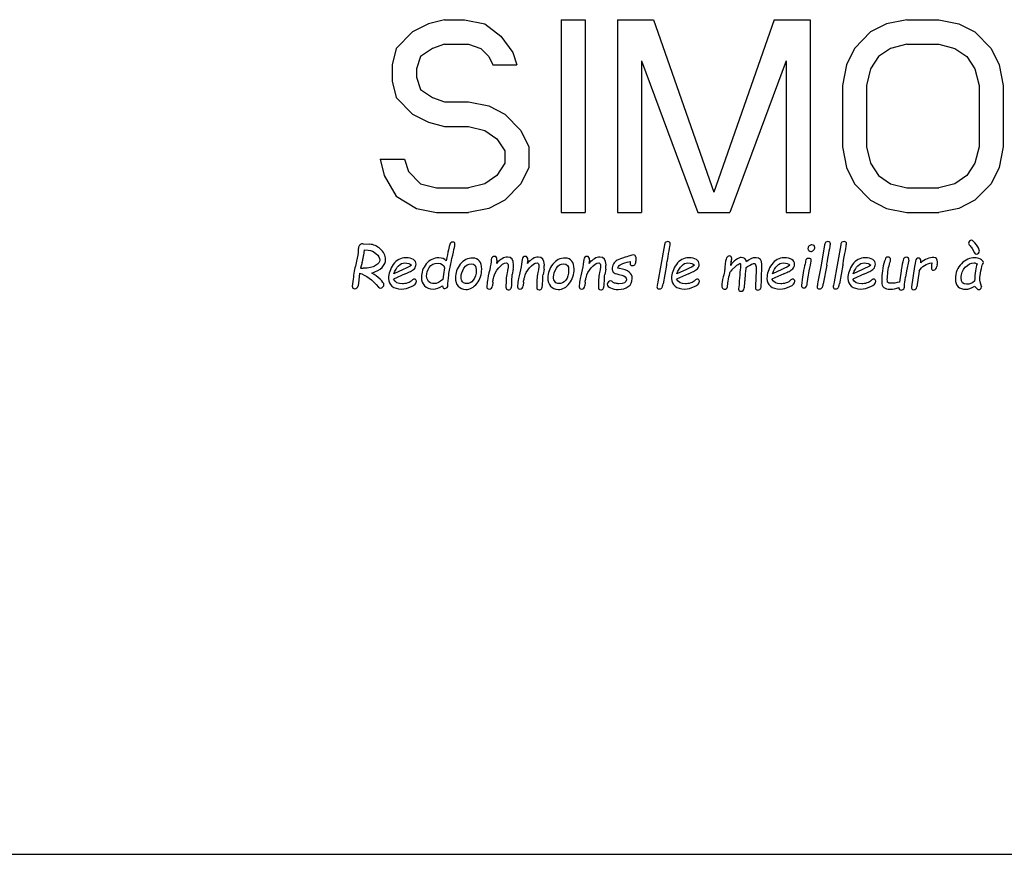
# Model space of a CAD drawing. Header units: millimetres. Extents: x 0 to 297, y 0 to 210.
# Tile 244 of 256: x 144.28 to 150.66, y 150.17 to 155.58. Entities that reach past the tile are written whole.
import ezdxf

# ---------------------------------------------------------------- set-up
doc = ezdxf.new("R2010")
doc.units = ezdxf.units.MM
doc.header["$LTSCALE"] = 16.335
doc.layers.add('08_SURFACES', color=7, linetype='CONTINUOUS')
doc.layers.add('AXES_REF', color=7, linetype='CONTINUOUS')

msp = doc.modelspace()

# ---------------------------------------------------------------- linework, layer by layer
at = {"layer": '08_SURFACES', "color": 7, "linetype": 'Continuous'}
for p, q in [((147.0333, 155.5815), (146.9291, 155.5549)), ((147.0333, 155.5815), (147.1635, 155.5815)), ((147.1635, 155.5815), (147.2937, 155.5549)), ((147.7885, 155.5815), (147.7885, 154.3315)), ((147.7885, 155.5815), (147.9448, 155.5815)), ((147.9448, 155.5815), (147.9448, 154.3315)), ((148.1531, 155.5815), (148.1531, 154.3315)), ((148.1531, 155.5815), (148.3875, 155.5815)), ((148.3875, 155.5815), (148.7781, 154.4645)), ((149.1687, 155.5815), (148.7781, 154.4645)), ((149.1687, 155.5815), (149.4031, 155.5815)), ((149.4031, 155.5815), (149.4031, 154.3315)), ((150.0281, 155.5815), (149.8979, 155.5549)), ((150.0281, 155.5815), (150.2364, 155.5815)), ((150.2364, 155.5815), (150.3666, 155.5549)), ((146.825, 155.5017), (146.7208, 155.3953)), ((146.9291, 155.5549), (146.825, 155.5017)), ((147.2937, 155.5549), (147.3979, 155.4751)), ((149.7937, 155.5017), (149.6896, 155.3953)), ((149.8979, 155.5549), (149.7937, 155.5017)), ((150.3666, 155.5549), (150.4708, 155.5017)), ((150.4708, 155.5017), (150.575, 155.3953)), ((147.3979, 155.4751), (147.476, 155.3687)), ((146.7208, 155.3953), (146.6948, 155.2889)), ((146.9552, 155.3953), (146.8771, 155.3421)), ((147.0333, 155.4219), (146.9552, 155.3953)), ((147.0333, 155.4219), (147.1896, 155.4219)), ((147.1896, 155.4219), (147.2677, 155.3953)), ((147.2677, 155.3953), (147.3198, 155.3421)), ((149.6896, 155.3953), (149.6375, 155.2889)), ((149.9239, 155.3953), (149.8458, 155.3421)), ((150.0281, 155.4219), (149.9239, 155.3953)), ((150.0281, 155.4219), (150.2364, 155.4219)), ((150.2364, 155.4219), (150.3406, 155.3953)), ((150.3406, 155.3953), (150.4187, 155.3421)), ((150.575, 155.3953), (150.6271, 155.2889)), ((146.8771, 155.3421), (146.851, 155.2623)), ((147.3198, 155.3421), (147.3458, 155.2889)), ((147.476, 155.3687), (147.5021, 155.2889)), ((148.3093, 155.3155), (148.3093, 154.3315)), ((148.3093, 155.3155), (148.6739, 154.3315)), ((149.2468, 155.3155), (148.8823, 154.3315)), ((149.2468, 155.3155), (149.2468, 154.3315)), ((149.8458, 155.3421), (149.7937, 155.2623)), ((150.4187, 155.3421), (150.4708, 155.2623)), ((146.6948, 155.2889), (146.6948, 155.1825)), ((146.851, 155.2623), (146.851, 155.2091)), ((147.3458, 155.2889), (147.5021, 155.2889)), ((149.6375, 155.2889), (149.6114, 155.1559)), ((149.7937, 155.2623), (149.7677, 155.1559)), ((150.4708, 155.2623), (150.4968, 155.1559)), ((150.6271, 155.2889), (150.6531, 155.1559)), ((146.6948, 155.1825), (146.7208, 155.0762)), ((146.851, 155.2091), (146.8771, 155.1294)), ((146.8771, 155.1294), (146.9552, 155.0762)), ((149.6114, 155.1559), (149.6114, 154.757)), ((149.7677, 155.1559), (149.7677, 154.757)), ((150.4968, 155.1559), (150.4968, 154.757)), ((150.6531, 155.1559), (150.6531, 154.757)), ((146.7208, 155.0762), (146.825, 154.9698)), ((146.9552, 155.0762), (147.0333, 155.0496)), ((147.0333, 155.0496), (147.1896, 155.0496)), ((147.1896, 155.0496), (147.3198, 155.023)), ((147.3198, 155.023), (147.4239, 154.9698)), ((146.825, 154.9698), (146.9291, 154.9166)), ((147.4239, 154.9698), (147.5281, 154.8634)), ((146.9291, 154.9166), (147.0333, 154.89)), ((147.0333, 154.89), (147.1896, 154.89)), ((147.1896, 154.89), (147.2937, 154.8634)), ((147.2937, 154.8634), (147.3718, 154.8102)), ((147.5281, 154.8634), (147.5802, 154.757)), ((147.3718, 154.8102), (147.4239, 154.7304)), ((147.5802, 154.757), (147.5802, 154.624)), ((149.6114, 154.757), (149.6375, 154.624)), ((149.7677, 154.757), (149.7937, 154.6506)), ((150.4968, 154.757), (150.4708, 154.6506)), ((150.6531, 154.757), (150.6271, 154.624)), ((146.6166, 154.6772), (146.6427, 154.5708)), ((146.6166, 154.6772), (146.7729, 154.6772)), ((146.7729, 154.6772), (146.7989, 154.5974)), ((147.4239, 154.7304), (147.4239, 154.6506)), ((147.4239, 154.6506), (147.3718, 154.5708)), ((147.5802, 154.624), (147.5281, 154.5176)), ((149.6375, 154.624), (149.6896, 154.5176)), ((149.7937, 154.6506), (149.8458, 154.5708)), ((150.4708, 154.6506), (150.4187, 154.5708)), ((150.6271, 154.624), (150.575, 154.5176)), ((146.6427, 154.5708), (146.7208, 154.4379)), ((146.7989, 154.5974), (146.8771, 154.5176)), ((147.3718, 154.5708), (147.2937, 154.5176)), ((149.8458, 154.5708), (149.9239, 154.5176)), ((150.4187, 154.5708), (150.3406, 154.5176)), ((146.8771, 154.5176), (146.9812, 154.4911)), ((146.9812, 154.4911), (147.1896, 154.4911)), ((147.2937, 154.5176), (147.1896, 154.4911)), ((147.5281, 154.5176), (147.4239, 154.4113)), ((149.6896, 154.5176), (149.7937, 154.4113)), ((149.9239, 154.5176), (150.0281, 154.4911)), ((150.0281, 154.4911), (150.2364, 154.4911)), ((150.3406, 154.5176), (150.2364, 154.4911)), ((150.575, 154.5176), (150.4708, 154.4113)), ((146.7208, 154.4379), (146.851, 154.3581)), ((146.851, 154.3581), (146.9812, 154.3315)), ((147.3198, 154.3581), (147.1896, 154.3315)), ((147.4239, 154.4113), (147.3198, 154.3581)), ((149.7937, 154.4113), (149.8979, 154.3581)), ((149.8979, 154.3581), (150.0281, 154.3315)), ((150.3666, 154.3581), (150.2364, 154.3315)), ((150.4708, 154.4113), (150.3666, 154.3581)), ((146.9812, 154.3315), (147.1896, 154.3315)), ((147.7885, 154.3315), (147.9448, 154.3315)), ((148.1531, 154.3315), (148.3093, 154.3315)), ((148.6739, 154.3315), (148.8823, 154.3315)), ((149.2468, 154.3315), (149.4031, 154.3315)), ((150.0281, 154.3315), (150.2364, 154.3315)), ((146.5051, 154.1296), (146.5497, 154.1262)), ((148.4587, 154.1227), (148.4357, 153.9901)), ((149.4966, 154.1227), (149.4736, 153.9901)), ((149.601, 154.1227), (149.5779, 153.9901)), ((150.4529, 154.0974), (150.4674, 154.0701)), ((146.5116, 154.09), (146.5085, 154.0539)), ((146.5116, 154.09), (146.5386, 154.0877)), ((148.2728, 154.0414), (148.2719, 154.0279)), ((146.499, 154.0082), (146.4891, 153.9708)), ((146.4891, 153.9708), (146.5055, 153.9708)), ((147.0339, 153.973), (147.0263, 153.9297)), ((147.3361, 154.0268), (147.3344, 154.0111)), ((147.3729, 154.023), (147.3697, 154.0013)), ((147.5354, 154.0268), (147.5337, 154.0111)), ((147.5722, 154.023), (147.569, 154.0013)), ((147.935, 154.0268), (147.9333, 154.0111)), ((147.9718, 154.023), (147.9686, 154.0013)), ((148.2174, 154.009), (148.2358, 154.0141)), ((148.2719, 154.0279), (148.2722, 154.0152)), ((148.4357, 153.9901), (148.4154, 153.883)), ((148.4723, 153.9901), (148.4496, 153.8685)), ((148.8894, 154.0082), (148.8868, 153.9883)), ((148.8905, 154.013), (148.8894, 154.0082)), ((148.9206, 153.9842), (148.8944, 153.9594)), ((149.4736, 153.9901), (149.4533, 153.883)), ((149.5102, 153.9901), (149.4875, 153.8685)), ((149.5779, 153.9901), (149.5576, 153.883)), ((149.6145, 153.9901), (149.5918, 153.8685)), ((150.0424, 154.023), (150.028, 153.9526)), ((150.0792, 153.9806), (150.0585, 153.8505)), ((150.1894, 153.9814), (150.1885, 153.9713)), ((150.1919, 154.005), (150.19, 153.9894)), ((150.2261, 153.9944), (150.2242, 153.9814)), ((146.4826, 153.9388), (146.4778, 153.8931)), ((146.779, 153.9338), (146.7028, 153.8999)), ((146.766, 153.9617), (146.7052, 153.9342)), ((147.0263, 153.9297), (147.022, 153.8977)), ((147.3507, 153.9054), (147.3533, 153.9154)), ((147.4787, 153.9647), (147.4725, 153.929)), ((147.55, 153.9054), (147.5526, 153.9154)), ((147.678, 153.9647), (147.6719, 153.929)), ((147.9496, 153.9054), (147.9522, 153.9154)), ((148.0776, 153.9647), (148.0714, 153.929)), ((148.1631, 153.9297), (148.1817, 153.9254)), ((148.6133, 153.9338), (148.537, 153.8999)), ((148.6002, 153.9617), (148.5394, 153.9342)), ((148.8944, 153.9594), (148.8838, 153.9475)), ((148.982, 153.9381), (148.9794, 153.8882)), ((149.0536, 153.9602), (149.051, 153.9022)), ((149.2315, 153.9338), (149.1553, 153.8999)), ((149.2185, 153.9617), (149.1577, 153.9342)), ((149.3533, 153.9144), (149.3458, 153.8576)), ((149.7555, 153.9338), (149.6792, 153.8999)), ((149.7424, 153.9617), (149.6816, 153.9342)), ((149.9914, 153.9544), (149.9808, 153.8806)), ((150.028, 153.9526), (150.0215, 153.9122)), ((150.1089, 153.9522), (150.0933, 153.8505)), ((146.4408, 153.9003), (146.435, 153.8531)), ((146.4778, 153.8931), (146.4728, 153.8566)), ((147.3097, 153.8802), (147.3069, 153.8497)), ((147.3461, 153.8802), (147.3442, 153.8568)), ((147.4322, 153.889), (147.4311, 153.8483)), ((147.509, 153.8802), (147.5062, 153.8497)), ((147.5454, 153.8802), (147.5436, 153.8568)), ((147.6315, 153.889), (147.6304, 153.8483)), ((147.9086, 153.8802), (147.9058, 153.8497)), ((147.945, 153.8802), (147.9431, 153.8568)), ((148.0311, 153.889), (148.03, 153.8483)), ((148.9405, 153.8518), (148.9386, 153.8356)), ((150.5122, 153.852), (150.513, 153.849))]:
    msp.add_line(p, q, dxfattribs=at)
for centre, radius, start, end in [((149.3292, 153.9145), 0.348, 170.38657, 176.12268), ((149.6255, 153.8455), 0.5773, 174.3651, 180.07638)]:
    msp.add_arc(centre, radius, start, end, dxfattribs=at)
for points in [[(146.4763, 154.1067), (146.4748, 154.1009), (146.4737, 154.09), (146.4727, 154.074)], [(146.4866, 154.1228), (146.4811, 154.1179), (146.4778, 154.1125), (146.4763, 154.1067)], [(146.5051, 154.1296), (146.498, 154.1299), (146.4919, 154.1277), (146.4866, 154.1228)], [(146.6173, 154.0949), (146.5947, 154.114), (146.5722, 154.1245), (146.5497, 154.1262)], [(146.6513, 154.0295), (146.6513, 154.0541), (146.6399, 154.0758), (146.6173, 154.0949)], [(147.0668, 154.1236), (147.0631, 154.1125), (147.0557, 154.0775), (147.0441, 154.0184)], [(147.0869, 154.1402), (147.077, 154.1402), (147.0704, 154.1346), (147.0668, 154.1236)], [(147.0753, 154.0082), (147.0923, 154.0792), (147.1008, 154.1188), (147.1008, 154.1273)], [(147.1008, 154.1273), (147.1008, 154.1359), (147.0962, 154.1402), (147.0869, 154.1402)], [(148.4666, 154.1396), (148.4626, 154.137), (148.4603, 154.1314), (148.4587, 154.1227)], [(148.4799, 154.1433), (148.4749, 154.1433), (148.4705, 154.142), (148.4666, 154.1396)], [(148.4775, 154.0216), (148.4898, 154.0883), (148.4959, 154.1244), (148.4959, 154.1296)], [(148.4959, 154.1296), (148.4959, 154.1387), (148.4905, 154.1433), (148.4799, 154.1433)], [(149.3962, 154.1147), (149.391, 154.1097), (149.3884, 154.1039), (149.3884, 154.0974)], [(149.3884, 154.0974), (149.3884, 154.0922), (149.3901, 154.0879), (149.3936, 154.0845)], [(149.4139, 154.1223), (149.4072, 154.1223), (149.4014, 154.1197), (149.3962, 154.1147)], [(149.4275, 154.1169), (149.4241, 154.1205), (149.4195, 154.1223), (149.4139, 154.1223)], [(149.4249, 154.0869), (149.4301, 154.092), (149.4327, 154.0978), (149.4327, 154.1045)], [(149.4327, 154.1045), (149.4327, 154.1093), (149.4308, 154.1134), (149.4275, 154.1169)], [(149.5045, 154.1396), (149.5005, 154.137), (149.4982, 154.1314), (149.4966, 154.1227)], [(149.5178, 154.1433), (149.5128, 154.1433), (149.5084, 154.142), (149.5045, 154.1396)], [(149.5154, 154.0216), (149.5277, 154.0883), (149.5338, 154.1244), (149.5338, 154.1296)], [(149.5338, 154.1296), (149.5338, 154.1387), (149.5284, 154.1433), (149.5178, 154.1433)], [(149.6088, 154.1396), (149.6049, 154.137), (149.6025, 154.1314), (149.601, 154.1227)], [(149.6221, 154.1433), (149.6171, 154.1433), (149.6127, 154.142), (149.6088, 154.1396)], [(149.6197, 154.0216), (149.632, 154.0883), (149.6381, 154.1244), (149.6381, 154.1296)], [(149.6381, 154.1296), (149.6381, 154.1387), (149.6327, 154.1433), (149.6221, 154.1433)], [(150.435, 154.146), (150.4308, 154.142), (150.4287, 154.1376), (150.4287, 154.1324)], [(150.4287, 154.1324), (150.4287, 154.1281), (150.4304, 154.1244), (150.4338, 154.1213)], [(150.4338, 154.1213), (150.4418, 154.1141), (150.4482, 154.1062), (150.4529, 154.0974)], [(150.4481, 154.1519), (150.4436, 154.1519), (150.4392, 154.1498), (150.435, 154.146)], [(150.4795, 154.1229), (150.4659, 154.1422), (150.4555, 154.1519), (150.4481, 154.1519)], [(150.5, 154.0809), (150.5, 154.0894), (150.4931, 154.1035), (150.4795, 154.1229)], [(146.4727, 154.074), (146.4713, 154.0504), (146.4664, 154.0242), (146.4583, 153.9951)], [(146.499, 154.0082), (146.5019, 154.0188), (146.5042, 154.0281), (146.5057, 154.0359)], [(146.5057, 154.0359), (146.5072, 154.0437), (146.5081, 154.0498), (146.5085, 154.0539)], [(146.5386, 154.0877), (146.5575, 154.0855), (146.5746, 154.0779), (146.5902, 154.0648)], [(146.5611, 153.9392), (146.6211, 153.9574), (146.6513, 153.9875), (146.6513, 154.0295)], [(146.5902, 154.0648), (146.6057, 154.0517), (146.6135, 154.0377), (146.6135, 154.0228)], [(146.7816, 154.0381), (146.7487, 154.0381), (146.7219, 154.0234), (146.7013, 153.9942)], [(146.8316, 154.0271), (146.8201, 154.0344), (146.8034, 154.0381), (146.7816, 154.0381)], [(146.9965, 154.0377), (146.9633, 154.0377), (146.9361, 154.0245), (146.915, 153.9985)], [(147.0441, 154.0184), (147.0324, 154.0312), (147.0166, 154.0377), (146.9965, 154.0377)], [(147.2165, 154.0366), (147.1838, 154.0366), (147.1568, 154.0232), (147.1356, 153.9967)], [(147.2591, 154.0171), (147.2492, 154.0301), (147.2351, 154.0366), (147.2165, 154.0366)], [(147.3431, 154.0413), (147.339, 154.0375), (147.3367, 154.0327), (147.3361, 154.0268)], [(147.358, 154.047), (147.352, 154.047), (147.3472, 154.045), (147.3431, 154.0413)], [(147.3729, 154.023), (147.3744, 154.039), (147.3693, 154.047), (147.358, 154.047)], [(147.4406, 154.0427), (147.4182, 154.0427), (147.3946, 154.0288), (147.3697, 154.0013)], [(147.4807, 153.9927), (147.4807, 154.026), (147.4673, 154.0427), (147.4406, 154.0427)], [(147.5424, 154.0413), (147.5384, 154.0375), (147.536, 154.0327), (147.5354, 154.0268)], [(147.5573, 154.047), (147.5514, 154.047), (147.5465, 154.045), (147.5424, 154.0413)], [(147.5722, 154.023), (147.5737, 154.039), (147.5687, 154.047), (147.5573, 154.047)], [(147.6399, 154.0427), (147.6176, 154.0427), (147.594, 154.0288), (147.569, 154.0013)], [(147.68, 153.9927), (147.68, 154.026), (147.6667, 154.0427), (147.6399, 154.0427)], [(147.8154, 154.0366), (147.7827, 154.0366), (147.7557, 154.0232), (147.7345, 153.9967)], [(147.858, 154.0171), (147.8481, 154.0301), (147.834, 154.0366), (147.8154, 154.0366)], [(147.942, 154.0413), (147.9379, 154.0375), (147.9356, 154.0327), (147.935, 154.0268)], [(147.9569, 154.047), (147.951, 154.047), (147.9461, 154.045), (147.942, 154.0413)], [(147.9718, 154.023), (147.9733, 154.039), (147.9682, 154.047), (147.9569, 154.047)], [(148.0395, 154.0427), (148.0171, 154.0427), (147.9935, 154.0288), (147.9686, 154.0013)], [(148.0796, 153.9927), (148.0796, 154.026), (148.0662, 154.0427), (148.0395, 154.0427)], [(148.2031, 154.0411), (148.1802, 154.0349), (148.1635, 154.0288), (148.1529, 154.0226)], [(148.2401, 154.053), (148.2332, 154.0498), (148.2209, 154.0459), (148.2031, 154.0411)], [(148.2572, 154.0565), (148.2507, 154.0565), (148.2449, 154.0552), (148.2401, 154.053)], [(148.2728, 154.0414), (148.2728, 154.0515), (148.2676, 154.0565), (148.2572, 154.0565)], [(148.6159, 154.0381), (148.5829, 154.0381), (148.5562, 154.0234), (148.5355, 153.9942)], [(148.6658, 154.0271), (148.6543, 154.0344), (148.6376, 154.0381), (148.6159, 154.0381)], [(148.8613, 154.0374), (148.8565, 154.0288), (148.8526, 154.0091), (148.8501, 153.9784)], [(148.8784, 154.0504), (148.8717, 154.0504), (148.8661, 154.0459), (148.8613, 154.0374)], [(148.8899, 154.0449), (148.8866, 154.0485), (148.8829, 154.0504), (148.8784, 154.0504)], [(148.8949, 154.0327), (148.8949, 154.0372), (148.8933, 154.0413), (148.8899, 154.0449)], [(148.8905, 154.013), (148.8935, 154.0238), (148.8949, 154.0303), (148.8949, 154.0327)], [(148.9554, 154.0405), (148.9466, 154.0405), (148.9351, 154.0351), (148.9208, 154.0244)], [(148.9907, 154.0115), (148.9866, 154.0308), (148.9747, 154.0405), (148.9554, 154.0405)], [(149.0517, 154.0387), (149.0275, 154.0387), (149.0073, 154.0295), (148.9907, 154.0115)], [(149.0894, 153.9953), (149.0894, 154.0242), (149.0768, 154.0387), (149.0517, 154.0387)], [(149.2341, 154.0381), (149.2012, 154.0381), (149.1744, 154.0234), (149.1538, 153.9942)], [(149.2841, 154.0271), (149.2726, 154.0344), (149.2559, 154.0381), (149.2341, 154.0381)], [(149.3942, 154.0344), (149.3821, 154.0344), (149.375, 154.0281), (149.3728, 154.0158)], [(149.3936, 154.0845), (149.3972, 154.081), (149.4016, 154.0794), (149.407, 154.0794)], [(149.4098, 154.0199), (149.4098, 154.0295), (149.4046, 154.0344), (149.3942, 154.0344)], [(149.407, 154.0794), (149.4137, 154.0794), (149.4197, 154.0818), (149.4249, 154.0869)], [(149.7581, 154.0381), (149.7252, 154.0381), (149.6984, 154.0234), (149.6777, 153.9942)], [(149.808, 154.0271), (149.7966, 154.0344), (149.7798, 154.0381), (149.7581, 154.0381)], [(149.894, 154.0374), (149.8903, 154.034), (149.8856, 154.0219), (149.8801, 154.0015)], [(149.9079, 154.0424), (149.9024, 154.0424), (149.8977, 154.0407), (149.894, 154.0374)], [(149.9198, 154.0382), (149.9169, 154.0409), (149.9128, 154.0424), (149.9079, 154.0424)], [(149.9243, 154.0279), (149.9243, 154.032), (149.9228, 154.0355), (149.9198, 154.0382)], [(150.0115, 154.0353), (150.0074, 154.0312), (150.0031, 154.0184), (149.999, 153.9966)], [(150.0271, 154.0413), (150.0208, 154.0413), (150.0156, 154.0392), (150.0115, 154.0353)], [(150.0395, 154.036), (150.0366, 154.0394), (150.0325, 154.0413), (150.0271, 154.0413)], [(150.0424, 154.023), (150.0433, 154.0282), (150.0424, 154.0325), (150.0395, 154.036)], [(150.0909, 154.0307), (150.0877, 154.0269), (150.0839, 154.0102), (150.0792, 153.9806)], [(150.105, 154.0362), (150.0987, 154.0362), (150.0941, 154.0344), (150.0909, 154.0307)], [(150.1199, 154.0154), (150.1199, 154.0292), (150.1149, 154.0362), (150.105, 154.0362)], [(150.2038, 154.0401), (150.1742, 154.0401), (150.1459, 154.0284), (150.1192, 154.0054)], [(150.2276, 154.0109), (150.2276, 154.0303), (150.2196, 154.0401), (150.2038, 154.0401)], [(150.4683, 154.0381), (150.4373, 154.0381), (150.4088, 154.0253), (150.3829, 153.9999)], [(150.4674, 154.0701), (150.47, 154.0647), (150.4741, 154.0621), (150.4797, 154.0621)], [(150.5055, 154.0288), (150.4927, 154.0349), (150.4802, 154.0381), (150.4683, 154.0381)], [(150.4797, 154.0621), (150.4847, 154.0621), (150.4894, 154.0639), (150.4936, 154.068)], [(150.4936, 154.068), (150.4977, 154.0719), (150.5, 154.0762), (150.5, 154.0809)], [(146.4583, 153.9951), (146.4506, 153.9674), (146.4451, 153.9358), (146.4408, 153.9003)], [(146.5866, 153.9878), (146.5687, 153.9764), (146.5416, 153.9708), (146.5055, 153.9708)], [(146.6135, 154.0228), (146.6135, 154.0109), (146.6044, 153.9992), (146.5866, 153.9878)], [(146.7013, 153.9942), (146.6804, 153.9648), (146.6702, 153.9351), (146.6702, 153.9046)], [(146.7052, 153.9342), (146.7221, 153.981), (146.7459, 154.0046), (146.7764, 154.0046)], [(146.8186, 153.9898), (146.8091, 153.9827), (146.7916, 153.9733), (146.766, 153.9617)], [(146.7764, 154.0046), (146.7954, 154.0046), (146.8095, 153.9996), (146.8186, 153.9898)], [(146.8132, 153.9494), (146.8219, 153.9537), (146.8301, 153.9598), (146.8376, 153.9676)], [(146.8489, 153.9961), (146.8489, 154.0095), (146.8431, 154.0197), (146.8316, 154.0271)], [(146.8376, 153.9676), (146.845, 153.9754), (146.8489, 153.9849), (146.8489, 153.9961)], [(146.915, 153.9985), (146.8937, 153.9723), (146.8831, 153.9429), (146.8831, 153.9104)], [(146.917, 153.9193), (146.917, 153.9382), (146.9227, 153.957), (146.9346, 153.9755)], [(146.9346, 153.9755), (146.9463, 153.9938), (146.9655, 154.0031), (146.9921, 154.0031)], [(146.9921, 154.0031), (147.0138, 154.0031), (147.0278, 153.9931), (147.0339, 153.973)], [(147.0605, 153.9267), (147.0642, 153.955), (147.0691, 153.9821), (147.0753, 154.0082)], [(147.1356, 153.9967), (147.1142, 153.97), (147.1036, 153.9403), (147.1036, 153.9076)], [(147.1405, 153.9124), (147.1405, 153.9317), (147.1466, 153.9511), (147.159, 153.9703)], [(147.159, 153.9703), (147.1713, 153.9894), (147.1873, 153.999), (147.2066, 153.999)], [(147.2066, 153.999), (147.2282, 153.999), (147.2386, 153.9857), (147.2386, 153.9589)], [(147.274, 153.9652), (147.274, 153.9868), (147.2689, 154.0041), (147.2591, 154.0171)], [(147.3344, 154.0111), (147.3325, 153.9925), (147.3282, 153.9689), (147.3212, 153.9403)], [(147.3533, 153.9154), (147.3571, 153.9321), (147.3673, 153.9513), (147.3844, 153.9728)], [(147.3844, 153.9728), (147.4013, 153.9942), (147.4181, 154.005), (147.4344, 154.005)], [(147.4344, 154.005), (147.4415, 154.005), (147.4452, 153.9981), (147.4452, 153.9847)], [(147.4452, 153.9847), (147.4452, 153.9792), (147.4445, 153.9726), (147.4433, 153.965)], [(147.4787, 153.9647), (147.48, 153.9752), (147.4807, 153.9845), (147.4807, 153.9927)], [(147.5337, 154.0111), (147.5318, 153.9925), (147.5276, 153.9689), (147.5205, 153.9403)], [(147.5526, 153.9154), (147.5564, 153.9321), (147.5666, 153.9513), (147.5837, 153.9728)], [(147.5837, 153.9728), (147.6006, 153.9942), (147.6174, 154.005), (147.6337, 154.005)], [(147.6337, 154.005), (147.6408, 154.005), (147.6445, 153.9981), (147.6445, 153.9847)], [(147.6445, 153.9847), (147.6445, 153.9792), (147.6438, 153.9726), (147.6427, 153.965)], [(147.678, 153.9647), (147.6793, 153.9752), (147.68, 153.9845), (147.68, 153.9927)], [(147.7345, 153.9967), (147.7131, 153.97), (147.7025, 153.9403), (147.7025, 153.9076)], [(147.7394, 153.9124), (147.7394, 153.9317), (147.7455, 153.9511), (147.7579, 153.9703)], [(147.7579, 153.9703), (147.7702, 153.9894), (147.7862, 153.999), (147.8055, 153.999)], [(147.8055, 153.999), (147.8271, 153.999), (147.8375, 153.9857), (147.8375, 153.9589)], [(147.8729, 153.9652), (147.8729, 153.9868), (147.8678, 154.0041), (147.858, 154.0171)], [(147.9333, 154.0111), (147.9314, 153.9925), (147.9272, 153.9689), (147.9201, 153.9403)], [(147.9522, 153.9154), (147.956, 153.9321), (147.9662, 153.9513), (147.9833, 153.9728)], [(147.9833, 153.9728), (148.0002, 153.9942), (148.017, 154.005), (148.0333, 154.005)], [(148.0333, 154.005), (148.0404, 154.005), (148.0441, 153.9981), (148.0441, 153.9847)], [(148.0441, 153.9847), (148.0441, 153.9792), (148.0434, 153.9726), (148.0422, 153.965)], [(148.0776, 153.9647), (148.0789, 153.9752), (148.0796, 153.9845), (148.0796, 153.9927)], [(148.1283, 153.998), (148.1224, 153.9875), (148.1196, 153.9767), (148.1196, 153.9656)], [(148.1196, 153.9656), (148.1196, 153.9581), (148.122, 153.9513), (148.1268, 153.9453)], [(148.1529, 154.0226), (148.1423, 154.0163), (148.1341, 154.0082), (148.1283, 153.998)], [(148.1562, 153.9715), (148.1573, 153.9793), (148.1624, 153.986), (148.1713, 153.9917)], [(148.1664, 153.9688), (148.1627, 153.9695), (148.1592, 153.9704), (148.1562, 153.9715)], [(148.2297, 153.9453), (148.2167, 153.9557), (148.1955, 153.9637), (148.1664, 153.9688)], [(148.1713, 153.9917), (148.18, 153.9972), (148.1955, 154.0031), (148.2174, 154.009)], [(148.2358, 154.0141), (148.2358, 154.0031), (148.2365, 153.9959), (148.2383, 153.9923)], [(148.2383, 153.9923), (148.2401, 153.9888), (148.2442, 153.9871), (148.2507, 153.9871)], [(148.2507, 153.9871), (148.2557, 153.9871), (148.2605, 153.989), (148.2654, 153.9927)], [(148.2654, 153.9927), (148.2702, 153.9964), (148.2726, 154.0039), (148.2722, 154.0152)], [(148.4723, 153.9901), (148.4738, 153.9998), (148.4755, 154.0104), (148.4775, 154.0216)], [(148.5355, 153.9942), (148.5147, 153.9648), (148.5045, 153.9351), (148.5045, 153.9046)], [(148.5394, 153.9342), (148.5564, 153.981), (148.5802, 154.0046), (148.6107, 154.0046)], [(148.6529, 153.9898), (148.6434, 153.9827), (148.6259, 153.9733), (148.6002, 153.9617)], [(148.6107, 154.0046), (148.6296, 154.0046), (148.6437, 153.9996), (148.6529, 153.9898)], [(148.6475, 153.9494), (148.6562, 153.9537), (148.6644, 153.9598), (148.6718, 153.9676)], [(148.6832, 153.9961), (148.6832, 154.0095), (148.6774, 154.0197), (148.6658, 154.0271)], [(148.6718, 153.9676), (148.6793, 153.9754), (148.6832, 153.9849), (148.6832, 153.9961)], [(148.8501, 153.9784), (148.849, 153.9658), (148.8483, 153.9568), (148.8476, 153.952)], [(148.9208, 154.0244), (148.9063, 154.0136), (148.8949, 154.0015), (148.8868, 153.9883)], [(148.9206, 153.9842), (148.9306, 153.9931), (148.9403, 153.9994), (148.95, 154.0031)], [(148.9508, 153.9726), (148.9485, 153.9578), (148.9465, 153.9356), (148.9447, 153.9061)], [(148.95, 154.0031), (148.9515, 153.999), (148.9522, 153.9942), (148.9522, 153.9886)], [(148.9522, 153.9886), (148.9522, 153.984), (148.9517, 153.9786), (148.9508, 153.9726)], [(148.9861, 153.9726), (148.9918, 153.9779), (149.0013, 153.984), (149.0144, 153.9912)], [(149.0144, 153.9912), (149.0273, 153.9983), (149.0357, 154.002), (149.0398, 154.002)], [(149.0398, 154.002), (149.0446, 154.002), (149.0482, 153.9968), (149.0505, 153.9868)], [(149.0505, 153.9868), (149.0528, 153.9767), (149.0539, 153.9678), (149.0536, 153.9602)], [(149.0874, 153.9092), (149.0887, 153.9431), (149.0894, 153.9719), (149.0894, 153.9953)], [(149.1538, 153.9942), (149.1329, 153.9648), (149.1227, 153.9351), (149.1227, 153.9046)], [(149.1577, 153.9342), (149.1746, 153.981), (149.1984, 154.0046), (149.2289, 154.0046)], [(149.2711, 153.9898), (149.2616, 153.9827), (149.2441, 153.9733), (149.2185, 153.9617)], [(149.2289, 154.0046), (149.2479, 154.0046), (149.262, 153.9996), (149.2711, 153.9898)], [(149.2657, 153.9494), (149.2744, 153.9537), (149.2826, 153.9598), (149.2901, 153.9676)], [(149.3014, 153.9961), (149.3014, 154.0095), (149.2956, 154.0197), (149.2841, 154.0271)], [(149.2901, 153.9676), (149.2975, 153.9754), (149.3014, 153.9849), (149.3014, 153.9961)], [(149.3638, 153.972), (149.3585, 153.9485), (149.3552, 153.9293), (149.3533, 153.9144)], [(149.3728, 154.0158), (149.3713, 154.0078), (149.3685, 153.9931), (149.3638, 153.972)], [(149.3896, 153.9145), (149.391, 153.9265), (149.3947, 153.9457), (149.4004, 153.972)], [(149.4004, 153.972), (149.4066, 154.0005), (149.4098, 154.0165), (149.4098, 154.0199)], [(149.5102, 153.9901), (149.5117, 153.9998), (149.5134, 154.0104), (149.5154, 154.0216)], [(149.6145, 153.9901), (149.616, 153.9998), (149.6177, 154.0104), (149.6197, 154.0216)], [(149.6777, 153.9942), (149.6569, 153.9648), (149.6467, 153.9351), (149.6467, 153.9046)], [(149.6816, 153.9342), (149.6986, 153.981), (149.7224, 154.0046), (149.7529, 154.0046)], [(149.7951, 153.9898), (149.7856, 153.9827), (149.7681, 153.9733), (149.7424, 153.9617)], [(149.7529, 154.0046), (149.7718, 154.0046), (149.786, 153.9996), (149.7951, 153.9898)], [(149.7897, 153.9494), (149.7984, 153.9537), (149.8066, 153.9598), (149.814, 153.9676)], [(149.8254, 153.9961), (149.8254, 154.0095), (149.8196, 154.0197), (149.808, 154.0271)], [(149.814, 153.9676), (149.8215, 153.9754), (149.8254, 153.9849), (149.8254, 153.9961)], [(149.8801, 154.0015), (149.8746, 153.981), (149.8711, 153.96), (149.8693, 153.9386)], [(149.9066, 153.9481), (149.9092, 153.9674), (149.9128, 153.9836), (149.9167, 153.9967)], [(149.9167, 153.9967), (149.9217, 154.0134), (149.9243, 154.0238), (149.9243, 154.0279)], [(149.999, 153.9966), (149.9949, 153.9749), (149.9923, 153.9607), (149.9914, 153.9544)], [(150.1089, 153.9522), (150.1272, 153.9834), (150.1547, 154.0011), (150.1919, 154.005)], [(150.1192, 154.0054), (150.1195, 154.0091), (150.1199, 154.0124), (150.1199, 154.0154)], [(150.1885, 153.9713), (150.1885, 153.9624), (150.1928, 153.9581), (150.2017, 153.9581)], [(150.19, 153.9894), (150.1896, 153.986), (150.1894, 153.9834), (150.1894, 153.9814)], [(150.2017, 153.9581), (150.2084, 153.9581), (150.2136, 153.9607), (150.2173, 153.966)], [(150.2173, 153.966), (150.221, 153.9712), (150.2235, 153.9764), (150.2242, 153.9814)], [(150.2261, 153.9944), (150.227, 154.0004), (150.2276, 154.0059), (150.2276, 154.0109)], [(150.3829, 153.9999), (150.3568, 153.9745), (150.344, 153.9412), (150.344, 153.9003)], [(150.381, 153.9074), (150.381, 153.9351), (150.3899, 153.9583), (150.4077, 153.9769)], [(150.4077, 153.9769), (150.4256, 153.9955), (150.4449, 154.005), (150.4657, 154.005)], [(150.4657, 154.005), (150.4702, 154.005), (150.4765, 154.0026), (150.4843, 153.9981)], [(150.4843, 153.9981), (150.4756, 153.9758), (150.4702, 153.9388), (150.4683, 153.8869)], [(150.5249, 154.0074), (150.5249, 154.0156), (150.5184, 154.0227), (150.5055, 154.0288)], [(150.5093, 153.9535), (150.5137, 153.9766), (150.5172, 153.9907), (150.5198, 153.9955)], [(150.5198, 153.9955), (150.5232, 153.9983), (150.5249, 154.0022), (150.5249, 154.0074)], [(146.4826, 153.9388), (146.5237, 153.9265), (146.5648, 153.8962), (146.606, 153.848)], [(146.6163, 153.8986), (146.6003, 153.9137), (146.5819, 153.9273), (146.5611, 153.9392)], [(146.6702, 153.9046), (146.6702, 153.8834), (146.6777, 153.8667), (146.6926, 153.8543)], [(146.779, 153.9338), (146.7931, 153.9399), (146.8045, 153.9451), (146.8132, 153.9494)], [(146.8831, 153.9104), (146.8831, 153.8892), (146.89, 153.8713), (146.9038, 153.857)], [(146.9303, 153.8852), (146.9214, 153.8949), (146.917, 153.9063), (146.917, 153.9193)], [(147.0552, 153.8576), (147.0549, 153.876), (147.0568, 153.8983), (147.0605, 153.9267)], [(147.1036, 153.9076), (147.1036, 153.8864), (147.1096, 153.8685), (147.1218, 153.8543)], [(147.1505, 153.8817), (147.1438, 153.8892), (147.1405, 153.8994), (147.1405, 153.9124)], [(147.2386, 153.9589), (147.2386, 153.9297), (147.2323, 153.9078), (147.2198, 153.8929)], [(147.2441, 153.8727), (147.2639, 153.899), (147.274, 153.9299), (147.274, 153.9652)], [(147.3212, 153.9403), (147.3143, 153.9122), (147.3107, 153.8921), (147.3097, 153.8802)], [(147.3461, 153.8802), (147.3465, 153.8884), (147.3481, 153.8968), (147.3507, 153.9054)], [(147.4366, 153.9306), (147.4339, 153.9137), (147.4325, 153.8998), (147.4322, 153.889)], [(147.4433, 153.965), (147.4415, 153.9591), (147.4393, 153.9475), (147.4366, 153.9306)], [(147.4699, 153.889), (147.4699, 153.9061), (147.4709, 153.9194), (147.4725, 153.929)], [(147.5205, 153.9403), (147.5136, 153.9122), (147.5101, 153.8921), (147.509, 153.8802)], [(147.5454, 153.8802), (147.5458, 153.8884), (147.5475, 153.8968), (147.55, 153.9054)], [(147.6359, 153.9306), (147.6332, 153.9137), (147.6318, 153.8998), (147.6315, 153.889)], [(147.6427, 153.965), (147.6408, 153.9591), (147.6386, 153.9475), (147.6359, 153.9306)], [(147.6693, 153.889), (147.6693, 153.9061), (147.6702, 153.9194), (147.6719, 153.929)], [(147.7025, 153.9076), (147.7025, 153.8864), (147.7085, 153.8685), (147.7207, 153.8543)], [(147.7494, 153.8817), (147.7427, 153.8892), (147.7394, 153.8994), (147.7394, 153.9124)], [(147.8375, 153.9589), (147.8375, 153.9297), (147.8312, 153.9078), (147.8187, 153.8929)], [(147.843, 153.8727), (147.8628, 153.899), (147.8729, 153.9299), (147.8729, 153.9652)], [(147.9201, 153.9403), (147.9132, 153.9122), (147.9096, 153.8921), (147.9086, 153.8802)], [(147.945, 153.8802), (147.9454, 153.8884), (147.947, 153.8968), (147.9496, 153.9054)], [(148.0355, 153.9306), (148.0328, 153.9137), (148.0314, 153.8998), (148.0311, 153.889)], [(148.0422, 153.965), (148.0404, 153.9591), (148.0382, 153.9475), (148.0355, 153.9306)], [(148.0688, 153.889), (148.0688, 153.9061), (148.0698, 153.9194), (148.0714, 153.929)], [(148.1268, 153.9453), (148.1317, 153.9394), (148.1438, 153.9341), (148.1631, 153.9297)], [(148.1817, 153.9254), (148.202, 153.92), (148.2122, 153.9104), (148.2122, 153.8962)], [(148.2243, 153.8514), (148.241, 153.8637), (148.2494, 153.881), (148.2494, 153.9033)], [(148.2494, 153.9033), (148.2494, 153.9208), (148.2427, 153.9349), (148.2297, 153.9453)], [(148.5045, 153.9046), (148.5045, 153.8834), (148.5119, 153.8667), (148.5268, 153.8543)], [(148.6133, 153.9338), (148.6274, 153.9399), (148.6387, 153.9451), (148.6475, 153.9494)], [(148.8397, 153.9155), (148.8332, 153.8892), (148.8302, 153.8708), (148.8302, 153.8605)], [(148.8476, 153.952), (148.847, 153.947), (148.8444, 153.9349), (148.8397, 153.9155)], [(148.8684, 153.867), (148.8684, 153.8769), (148.871, 153.8929), (148.8762, 153.9148)], [(148.8762, 153.9148), (148.8803, 153.9316), (148.8829, 153.9423), (148.8838, 153.9475)], [(148.9447, 153.9061), (148.9431, 153.8802), (148.9418, 153.8622), (148.9405, 153.8518)], [(149.084, 153.8429), (149.0846, 153.8447), (149.0857, 153.8668), (149.0874, 153.9092)], [(149.1227, 153.9046), (149.1227, 153.8834), (149.1302, 153.8667), (149.1451, 153.8543)], [(149.2315, 153.9338), (149.2456, 153.9399), (149.257, 153.9451), (149.2657, 153.9494)], [(149.3823, 153.8624), (149.3847, 153.875), (149.3871, 153.8925), (149.3896, 153.9145)], [(149.6467, 153.9046), (149.6467, 153.8834), (149.6541, 153.8667), (149.669, 153.8543)], [(149.7555, 153.9338), (149.7696, 153.9399), (149.7809, 153.9451), (149.7897, 153.9494)], [(149.8693, 153.9386), (149.8674, 153.9171), (149.8665, 153.8972), (149.8665, 153.8787)], [(149.9027, 153.8979), (149.9027, 153.912), (149.904, 153.9288), (149.9066, 153.9481)], [(150.0142, 153.8598), (150.0148, 153.8687), (150.0173, 153.8862), (150.0215, 153.9122)], [(150.4163, 153.8665), (150.3927, 153.8665), (150.381, 153.88), (150.381, 153.9074)], [(150.5026, 153.9037), (150.5026, 153.9137), (150.5048, 153.9304), (150.5093, 153.9535)], [(150.5122, 153.852), (150.5057, 153.8739), (150.5026, 153.891), (150.5026, 153.9037)], [(146.435, 153.8531), (146.435, 153.8488), (146.4363, 153.8451), (146.4393, 153.8421)], [(146.4393, 153.8421), (146.4423, 153.8391), (146.4462, 153.8375), (146.451, 153.8375)], [(146.451, 153.8375), (146.4568, 153.8375), (146.4616, 153.8395), (146.4657, 153.8434)], [(146.4657, 153.8434), (146.4698, 153.8473), (146.4721, 153.8518), (146.4728, 153.8566)], [(146.606, 153.848), (146.6094, 153.844), (146.6135, 153.8421), (146.6182, 153.8421)], [(146.6405, 153.8639), (146.6405, 153.8721), (146.6323, 153.8836), (146.6163, 153.8986)], [(146.6182, 153.8421), (146.6241, 153.8421), (146.6293, 153.8444), (146.6338, 153.849)], [(146.6338, 153.849), (146.6382, 153.8535), (146.6405, 153.8585), (146.6405, 153.8639)], [(146.6926, 153.8543), (146.7074, 153.8419), (146.728, 153.8356), (146.7546, 153.8356)], [(146.76, 153.8691), (146.7325, 153.8691), (146.7135, 153.8793), (146.7028, 153.8999)], [(146.7546, 153.8356), (146.7756, 153.8356), (146.797, 153.841), (146.8186, 153.8513)], [(146.7944, 153.875), (146.781, 153.8709), (146.7697, 153.8691), (146.76, 153.8691)], [(146.8215, 153.8901), (146.8167, 153.884), (146.8076, 153.8789), (146.7944, 153.875)], [(146.8186, 153.8513), (146.8402, 153.8616), (146.8511, 153.8734), (146.8511, 153.886)], [(146.8368, 153.8999), (146.8316, 153.8999), (146.8266, 153.8966), (146.8215, 153.8901)], [(146.847, 153.8956), (146.8443, 153.8985), (146.8409, 153.8999), (146.8368, 153.8999)], [(146.8511, 153.886), (146.8511, 153.8897), (146.8496, 153.8929), (146.847, 153.8956)], [(146.9038, 153.857), (146.9175, 153.8429), (146.9361, 153.8356), (146.9597, 153.8356)], [(146.9653, 153.8706), (146.9508, 153.8706), (146.9393, 153.8754), (146.9303, 153.8852)], [(146.9597, 153.8356), (146.9805, 153.8356), (147.0008, 153.8423), (147.0205, 153.8553)], [(147.022, 153.8977), (147.0034, 153.8795), (146.9845, 153.8706), (146.9653, 153.8706)], [(147.0205, 153.8553), (147.0224, 153.8442), (147.027, 153.8386), (147.0347, 153.8386)], [(147.0347, 153.8386), (147.0404, 153.8386), (147.0453, 153.8408), (147.0492, 153.845)], [(147.0492, 153.845), (147.0532, 153.8492), (147.0553, 153.8535), (147.0552, 153.8576)], [(147.1218, 153.8543), (147.1339, 153.8403), (147.1501, 153.833), (147.1704, 153.833)], [(147.1765, 153.8706), (147.1659, 153.8706), (147.1572, 153.8743), (147.1505, 153.8817)], [(147.1704, 153.833), (147.1998, 153.833), (147.2243, 153.8462), (147.2441, 153.8727)], [(147.2198, 153.8929), (147.2072, 153.878), (147.1929, 153.8706), (147.1765, 153.8706)], [(147.3069, 153.8497), (147.3069, 153.8401), (147.3121, 153.8352), (147.3225, 153.8352)], [(147.3225, 153.8352), (147.3282, 153.8352), (147.3331, 153.8373), (147.3372, 153.841)], [(147.3372, 153.841), (147.3413, 153.8447), (147.3437, 153.8501), (147.3442, 153.8568)], [(147.4311, 153.8483), (147.4303, 153.8365), (147.4353, 153.8306), (147.4463, 153.8306)], [(147.4463, 153.8306), (147.4552, 153.8306), (147.4614, 153.8339), (147.4648, 153.8406)], [(147.4648, 153.8406), (147.4681, 153.8471), (147.4699, 153.8633), (147.4699, 153.889)], [(147.5062, 153.8497), (147.5062, 153.8401), (147.5114, 153.8352), (147.5218, 153.8352)], [(147.5218, 153.8352), (147.5276, 153.8352), (147.5324, 153.8373), (147.5365, 153.841)], [(147.5365, 153.841), (147.5406, 153.8447), (147.543, 153.8501), (147.5436, 153.8568)], [(147.6304, 153.8483), (147.6297, 153.8365), (147.6347, 153.8306), (147.6456, 153.8306)], [(147.6456, 153.8306), (147.6546, 153.8306), (147.6607, 153.8339), (147.6641, 153.8406)], [(147.6641, 153.8406), (147.6674, 153.8471), (147.6693, 153.8633), (147.6693, 153.889)], [(147.7207, 153.8543), (147.7328, 153.8403), (147.749, 153.833), (147.7693, 153.833)], [(147.7754, 153.8706), (147.7648, 153.8706), (147.7561, 153.8743), (147.7494, 153.8817)], [(147.7693, 153.833), (147.7987, 153.833), (147.8232, 153.8462), (147.843, 153.8727)], [(147.8187, 153.8929), (147.8061, 153.878), (147.7918, 153.8706), (147.7754, 153.8706)], [(147.9058, 153.8497), (147.9058, 153.8401), (147.911, 153.8352), (147.9214, 153.8352)], [(147.9214, 153.8352), (147.9272, 153.8352), (147.932, 153.8373), (147.9361, 153.841)], [(147.9361, 153.841), (147.9402, 153.8447), (147.9426, 153.8501), (147.9431, 153.8568)], [(148.03, 153.8483), (148.0292, 153.8365), (148.0343, 153.8306), (148.0452, 153.8306)], [(148.0452, 153.8306), (148.0541, 153.8306), (148.0603, 153.8339), (148.0637, 153.8406)], [(148.0637, 153.8406), (148.067, 153.8471), (148.0688, 153.8633), (148.0688, 153.889)], [(148.0952, 153.8819), (148.0904, 153.8774), (148.0882, 153.8722), (148.0882, 153.8665)], [(148.0882, 153.8665), (148.0882, 153.8564), (148.0952, 153.8484), (148.1094, 153.8423)], [(148.1105, 153.8886), (148.1051, 153.8886), (148.1001, 153.8864), (148.0952, 153.8819)], [(148.1094, 153.8423), (148.1235, 153.8362), (148.1397, 153.833), (148.1577, 153.833)], [(148.1239, 153.8799), (148.1187, 153.8856), (148.1142, 153.8886), (148.1105, 153.8886)], [(148.1412, 153.873), (148.1322, 153.8748), (148.1265, 153.8771), (148.1239, 153.8799)], [(148.1635, 153.8702), (148.1575, 153.8702), (148.1501, 153.8711), (148.1412, 153.873)], [(148.1577, 153.833), (148.1852, 153.833), (148.2075, 153.8391), (148.2243, 153.8514)], [(148.2122, 153.8962), (148.2122, 153.8787), (148.1958, 153.8702), (148.1635, 153.8702)], [(148.4154, 153.883), (148.4117, 153.8641), (148.4098, 153.8531), (148.4098, 153.8503)], [(148.4098, 153.8503), (148.4098, 153.8408), (148.415, 153.836), (148.4255, 153.836)], [(148.4255, 153.836), (148.4299, 153.836), (148.4338, 153.8371), (148.437, 153.8391)], [(148.437, 153.8391), (148.4401, 153.8412), (148.4426, 153.844), (148.444, 153.8472)], [(148.444, 153.8472), (148.4455, 153.8505), (148.4476, 153.8577), (148.4496, 153.8685)], [(148.5268, 153.8543), (148.5417, 153.8419), (148.5623, 153.8356), (148.5889, 153.8356)], [(148.5943, 153.8691), (148.5668, 153.8691), (148.5478, 153.8793), (148.537, 153.8999)], [(148.5889, 153.8356), (148.6099, 153.8356), (148.6313, 153.841), (148.6528, 153.8513)], [(148.6287, 153.875), (148.6153, 153.8709), (148.604, 153.8691), (148.5943, 153.8691)], [(148.6558, 153.8901), (148.651, 153.884), (148.6419, 153.8789), (148.6287, 153.875)], [(148.6528, 153.8513), (148.6744, 153.8616), (148.6854, 153.8734), (148.6854, 153.886)], [(148.6711, 153.8999), (148.6659, 153.8999), (148.6609, 153.8966), (148.6558, 153.8901)], [(148.6813, 153.8956), (148.6785, 153.8985), (148.6752, 153.8999), (148.6711, 153.8999)], [(148.6854, 153.886), (148.6854, 153.8897), (148.6839, 153.8929), (148.6813, 153.8956)], [(148.8302, 153.8605), (148.8302, 153.8432), (148.8355, 153.8345), (148.846, 153.8345)], [(148.846, 153.8345), (148.8513, 153.8345), (148.8559, 153.8362), (148.8599, 153.8394)], [(148.8599, 153.8394), (148.8639, 153.8427), (148.8663, 153.8458), (148.8671, 153.8494)], [(148.8671, 153.8494), (148.8678, 153.8527), (148.8684, 153.8587), (148.8684, 153.867)], [(148.9679, 153.826), (148.9719, 153.8295), (148.9745, 153.8345), (148.9757, 153.8408)], [(148.9757, 153.8408), (148.9768, 153.847), (148.978, 153.8629), (148.9794, 153.8882)], [(149.0482, 153.8447), (149.0482, 153.8339), (149.0532, 153.8284), (149.0634, 153.8284)], [(149.0762, 153.8328), (149.0801, 153.8358), (149.0827, 153.8391), (149.084, 153.8429)], [(149.1451, 153.8543), (149.1599, 153.8419), (149.1805, 153.8356), (149.2071, 153.8356)], [(149.2125, 153.8691), (149.185, 153.8691), (149.166, 153.8793), (149.1553, 153.8999)], [(149.2071, 153.8356), (149.2281, 153.8356), (149.2495, 153.841), (149.2711, 153.8513)], [(149.2469, 153.875), (149.2335, 153.8709), (149.2222, 153.8691), (149.2125, 153.8691)], [(149.274, 153.8901), (149.2692, 153.884), (149.2601, 153.8789), (149.2469, 153.875)], [(149.2711, 153.8513), (149.2927, 153.8616), (149.3036, 153.8734), (149.3036, 153.886)], [(149.2893, 153.8999), (149.2841, 153.8999), (149.2791, 153.8966), (149.274, 153.8901)], [(149.2995, 153.8956), (149.2968, 153.8985), (149.2934, 153.8999), (149.2893, 153.8999)], [(149.3036, 153.886), (149.3036, 153.8897), (149.3022, 153.8929), (149.2995, 153.8956)], [(149.3458, 153.8576), (149.3458, 153.8479), (149.3511, 153.8432), (149.3615, 153.8432)], [(149.3615, 153.8432), (149.373, 153.8432), (149.3799, 153.8496), (149.3823, 153.8624)], [(149.4533, 153.883), (149.4496, 153.8641), (149.4477, 153.8531), (149.4477, 153.8503)], [(149.4477, 153.8503), (149.4477, 153.8408), (149.4529, 153.836), (149.4634, 153.836)], [(149.4634, 153.836), (149.4678, 153.836), (149.4717, 153.8371), (149.4749, 153.8391)], [(149.4749, 153.8391), (149.478, 153.8412), (149.4805, 153.844), (149.4819, 153.8472)], [(149.4819, 153.8472), (149.4834, 153.8505), (149.4855, 153.8577), (149.4875, 153.8685)], [(149.5576, 153.883), (149.5539, 153.8641), (149.552, 153.8531), (149.552, 153.8503)], [(149.552, 153.8503), (149.552, 153.8408), (149.5573, 153.836), (149.5677, 153.836)], [(149.5677, 153.836), (149.5721, 153.836), (149.576, 153.8371), (149.5792, 153.8391)], [(149.5792, 153.8391), (149.5824, 153.8412), (149.5848, 153.844), (149.5862, 153.8472)], [(149.5862, 153.8472), (149.5877, 153.8505), (149.5898, 153.8577), (149.5918, 153.8685)], [(149.669, 153.8543), (149.6839, 153.8419), (149.7045, 153.8356), (149.7311, 153.8356)], [(149.7365, 153.8691), (149.709, 153.8691), (149.69, 153.8793), (149.6792, 153.8999)], [(149.7311, 153.8356), (149.7521, 153.8356), (149.7735, 153.841), (149.795, 153.8513)], [(149.7709, 153.875), (149.7575, 153.8709), (149.7462, 153.8691), (149.7365, 153.8691)], [(149.798, 153.8901), (149.7932, 153.884), (149.7841, 153.8789), (149.7709, 153.875)], [(149.795, 153.8513), (149.8166, 153.8616), (149.8276, 153.8734), (149.8276, 153.886)], [(149.8133, 153.8999), (149.8081, 153.8999), (149.8031, 153.8966), (149.798, 153.8901)], [(149.8235, 153.8956), (149.8207, 153.8985), (149.8174, 153.8999), (149.8133, 153.8999)], [(149.8276, 153.886), (149.8276, 153.8897), (149.8261, 153.8929), (149.8235, 153.8956)], [(149.8665, 153.8787), (149.8665, 153.8646), (149.8711, 153.8538), (149.8806, 153.8462)], [(149.8806, 153.8462), (149.8899, 153.8388), (149.9033, 153.8349), (149.9206, 153.8349)], [(149.9038, 153.8793), (149.9031, 153.8845), (149.9027, 153.8906), (149.9027, 153.8979)], [(149.9263, 153.8726), (149.9185, 153.8726), (149.9109, 153.8748), (149.9038, 153.8793)], [(149.9206, 153.8349), (149.9408, 153.8349), (149.9594, 153.8388), (149.9762, 153.8466)], [(149.9808, 153.8806), (149.9611, 153.8752), (149.9429, 153.8726), (149.9263, 153.8726)], [(149.9762, 153.8466), (149.9769, 153.8351), (149.9819, 153.8291), (149.9914, 153.8291)], [(150.0042, 153.8336), (150.008, 153.8365), (150.0104, 153.8393), (150.0115, 153.8421)], [(150.0115, 153.8421), (150.0126, 153.8447), (150.0135, 153.8507), (150.0142, 153.8598)], [(150.0585, 153.8505), (150.0567, 153.8378), (150.0611, 153.8313), (150.0719, 153.8313)], [(150.0719, 153.8313), (150.0842, 153.8313), (150.0914, 153.8378), (150.0933, 153.8505)], [(150.344, 153.9003), (150.344, 153.8561), (150.367, 153.8341), (150.4135, 153.8341)], [(150.4135, 153.8341), (150.4248, 153.8341), (150.444, 153.8406), (150.4708, 153.8535)], [(150.4683, 153.8869), (150.452, 153.8732), (150.4347, 153.8665), (150.4163, 153.8665)], [(150.4708, 153.8535), (150.473, 153.849), (150.4767, 153.8442), (150.4818, 153.8392)], [(150.4818, 153.8392), (150.4869, 153.8343), (150.4905, 153.8317), (150.4923, 153.8317)], [(150.4923, 153.8317), (150.5033, 153.8317), (150.5102, 153.8375), (150.513, 153.849)], [(148.9386, 153.8356), (148.9386, 153.8258), (148.9437, 153.8207), (148.9541, 153.8207)], [(148.9541, 153.8207), (148.9593, 153.8207), (148.9639, 153.8226), (148.9679, 153.826)], [(149.0634, 153.8284), (149.0681, 153.8284), (149.0723, 153.8298), (149.0762, 153.8328)], [(149.9914, 153.8291), (149.9961, 153.8291), (150.0003, 153.8306), (150.0042, 153.8336)]]:
    msp.add_open_spline(points, degree=3, dxfattribs=at)
at = {"layer": 'AXES_REF', "color": 7, "linetype": 'Continuous'}
msp.add_line((140.4958, 150.1715), (153.4958, 150.1715), dxfattribs=at)

doc.saveas('drawing.dxf')
